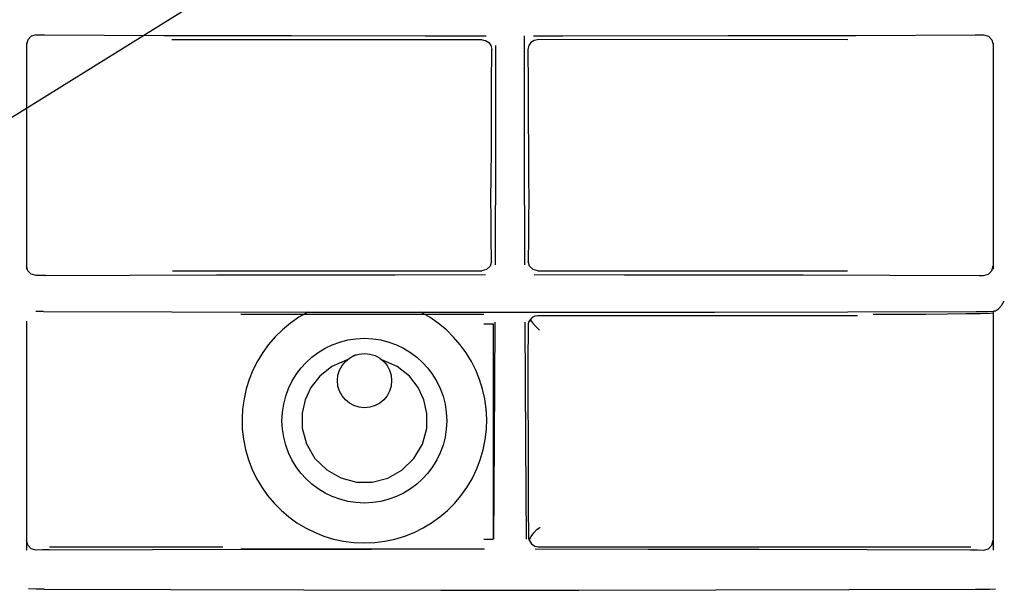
# Model space of a CAD drawing. Extents: x 2 to 36.4, y -1.5 to 23.3.
# Tile 5 of 24: x 9.5 to 11.9, y 15 to 16.4. Entities that reach past the tile are written whole.
import ezdxf

# ---------------------------------------------------------------- set-up
doc = ezdxf.new("R2010")
doc.units = 0
doc.header["$LTSCALE"] = 0.5
doc.header["$MEASUREMENT"] = 0
doc.layers.get('0').update_dxf_attribs({"linetype": 'CONTINUOUS'})

msp = doc.modelspace()

# ---------------------------------------------------------------- linework, layer by layer
for p, q in [((6.4421, 14.2683), (10.4953, 16.7883)), ((9.5189, 16.349), (9.5157, 16.3369)), ((9.5157, 16.3409), (9.5157, 15.7792)), ((9.5277, 16.3578), (9.5189, 16.349)), ((9.5398, 16.361), (9.5277, 16.3578)), ((9.5398, 16.361), (9.5607, 16.3609)), ((9.5607, 16.3609), (9.8567, 16.3599)), ((9.8567, 16.3599), (10.1746, 16.3593)), ((10.6475, 16.3492), (9.877, 16.3491)), ((10.1746, 16.3593), (10.5067, 16.3589)), ((10.5067, 16.3589), (10.5621, 16.3588)), ((10.5621, 16.3588), (10.6576, 16.3588)), ((10.6475, 16.3492), (10.6565, 16.3474)), ((10.6565, 16.3474), (10.6644, 16.3423)), ((10.6644, 16.3423), (10.6697, 16.3344)), ((10.7518, 16.3591), (10.7518, 16.2975)), ((10.7689, 16.3423), (10.7635, 16.3344)), ((10.7767, 16.3474), (10.7689, 16.3423)), ((10.7757, 16.3588), (10.8482, 16.3588)), ((10.7857, 16.3492), (10.7767, 16.3474)), ((11.2167, 16.3493), (10.7857, 16.3492)), ((10.8482, 16.3588), (11.2586, 16.3593)), ((11.5566, 16.3492), (11.2167, 16.3493)), ((11.2586, 16.3593), (11.5766, 16.3599)), ((11.5766, 16.3599), (11.8726, 16.3609)), ((11.8726, 16.3609), (11.8935, 16.361)), ((11.8935, 16.361), (11.9055, 16.3578)), ((11.9055, 16.3578), (11.9143, 16.349)), ((11.9143, 16.349), (11.9176, 16.3369)), ((11.9176, 16.3409), (11.9176, 15.7791)), ((11.9176, 16.3409), (11.9176, 16.3409)), ((10.6697, 16.3344), (10.6716, 16.3251)), ((10.6714, 16.2371), (10.6716, 16.3251)), ((10.6811, 16.3347), (10.6811, 16.2527)), ((10.7521, 16.3347), (10.7521, 16.2527)), ((10.7635, 16.3344), (10.7617, 16.3251)), ((10.7617, 16.3251), (10.7619, 16.2368)), ((10.7518, 16.2975), (10.7519, 16.2056)), ((10.6811, 16.2527), (10.6811, 16.1708)), ((10.7521, 16.2527), (10.7522, 16.1708)), ((10.6711, 16.1539), (10.6714, 16.2371)), ((10.7619, 16.2368), (10.7621, 16.1533)), ((10.7519, 16.2056), (10.7521, 16.0841)), ((10.6811, 16.1708), (10.6809, 16.0898)), ((10.7522, 16.1708), (10.7523, 16.0898)), ((10.6707, 16.0773), (10.6711, 16.1539)), ((10.7621, 16.1533), (10.7626, 16.0764)), ((10.6702, 16.0095), (10.6707, 16.0773)), ((10.6809, 16.0898), (10.6807, 15.9879)), ((10.7523, 16.0898), (10.7525, 15.9879)), ((10.7626, 16.0764), (10.7631, 16.0082)), ((10.6696, 15.952), (10.6702, 16.0095)), ((10.7631, 16.0082), (10.7637, 15.9505)), ((10.6807, 15.9879), (10.6805, 15.8876)), ((10.7525, 15.9879), (10.7528, 15.8876)), ((10.6701, 15.9073), (10.6696, 15.952)), ((10.7637, 15.9505), (10.7632, 15.9061)), ((10.6705, 15.8558), (10.6701, 15.9073)), ((10.7632, 15.9061), (10.7628, 15.8551)), ((10.6805, 15.8876), (10.6802, 15.7895)), ((10.7528, 15.8876), (10.7531, 15.7895)), ((10.6708, 15.7988), (10.6705, 15.8558)), ((10.7628, 15.8551), (10.7624, 15.7988)), ((9.5189, 15.7752), (9.5157, 15.7873)), ((10.6588, 15.778), (10.6468, 15.7747)), ((10.6676, 15.7868), (10.6588, 15.778)), ((10.6708, 15.7988), (10.6676, 15.7868)), ((10.7656, 15.7868), (10.7624, 15.7988)), ((10.7745, 15.778), (10.7656, 15.7868)), ((10.7865, 15.7747), (10.7745, 15.778)), ((11.9143, 15.7752), (11.9176, 15.7873)), ((9.5277, 15.7664), (9.5189, 15.7752)), ((9.5398, 15.7632), (9.5277, 15.7664)), ((9.5628, 15.7633), (9.5398, 15.7632)), ((9.5628, 15.7633), (9.7725, 15.764)), ((9.7725, 15.764), (9.9881, 15.7646)), ((9.8782, 15.7747), (10.6468, 15.7747)), ((9.9881, 15.7646), (10.2082, 15.765)), ((10.2082, 15.765), (10.4314, 15.7653)), ((10.4314, 15.7653), (10.6564, 15.7654)), ((10.7769, 15.7654), (11.0018, 15.7653)), ((10.7865, 15.7747), (11.5551, 15.7747)), ((11.0018, 15.7653), (11.225, 15.765)), ((11.225, 15.765), (11.4452, 15.7646)), ((11.4452, 15.7646), (11.6607, 15.764)), ((11.6607, 15.764), (11.8822, 15.7632)), ((11.8822, 15.7632), (11.8935, 15.7632)), ((11.8935, 15.7632), (11.9055, 15.7664)), ((11.9055, 15.7664), (11.9143, 15.7752)), ((11.9234, 15.6752), (11.9306, 15.6802)), ((11.9306, 15.6802), (11.9377, 15.689)), ((11.9377, 15.689), (11.945, 15.7004)), ((9.558, 15.674), (9.5389, 15.6741)), ((9.558, 15.674), (9.8769, 15.673)), ((9.8769, 15.673), (10.2081, 15.6723)), ((10.048, 15.6673), (10.6516, 15.6673)), ((10.2081, 15.6723), (10.5463, 15.672)), ((10.5463, 15.672), (10.8869, 15.672)), ((10.7086, 15.6719), (10.7247, 15.6719)), ((10.7724, 15.6589), (10.7667, 15.6533)), ((10.779, 15.6621), (10.7724, 15.6589)), ((10.7858, 15.6632), (10.779, 15.6621)), ((11.5805, 15.6632), (10.7858, 15.6632)), ((10.8869, 15.672), (11.2251, 15.6723)), ((11.2251, 15.6723), (11.5564, 15.673)), ((11.5564, 15.673), (11.8752, 15.674)), ((11.6919, 15.6664), (11.6191, 15.6661)), ((11.75, 15.6667), (11.6919, 15.6664)), ((11.8037, 15.6671), (11.75, 15.6667)), ((11.8501, 15.6677), (11.8037, 15.6671)), ((11.886, 15.6683), (11.8501, 15.6677)), ((11.8752, 15.674), (11.8911, 15.6741)), ((11.9093, 15.6691), (11.886, 15.6683)), ((11.8911, 15.6741), (11.9061, 15.6742)), ((11.9061, 15.6742), (11.9201, 15.6743)), ((11.9176, 15.6698), (11.9093, 15.6691)), ((11.9176, 15.6741), (11.9176, 15.081)), ((11.9178, 15.6741), (11.9176, 15.6741)), ((11.9187, 15.6742), (11.9178, 15.6741)), ((11.9201, 15.6743), (11.9187, 15.6742)), ((11.921, 15.6744), (11.9201, 15.6743)), ((11.9221, 15.6747), (11.921, 15.6744)), ((11.9234, 15.6752), (11.9221, 15.6747)), ((9.5157, 15.65), (9.5157, 15.081)), ((10.6516, 15.6433), (10.6756, 15.6433)), ((10.6756, 15.6433), (10.6756, 15.1081)), ((10.6796, 15.6473), (10.6789, 15.4958)), ((10.7536, 15.6473), (10.7544, 15.4958)), ((10.7618, 15.6391), (10.7616, 15.5458)), ((10.7624, 15.6441), (10.7618, 15.6391)), ((10.764, 15.6488), (10.7624, 15.6441)), ((10.7667, 15.6533), (10.764, 15.6488)), ((10.7667, 15.6533), (10.7738, 15.6448)), ((10.7738, 15.6448), (10.782, 15.636)), ((10.782, 15.636), (10.7906, 15.6275)), ((10.333, 15.5655), (10.3325, 15.5674)), ((10.2744, 15.5371), (10.2443, 15.5131)), ((10.3124, 15.5537), (10.2744, 15.5371)), ((10.4368, 15.5371), (10.3989, 15.5537)), ((10.467, 15.5131), (10.4368, 15.5371)), ((10.7616, 15.5458), (10.7616, 15.4512)), ((10.2443, 15.5131), (10.2225, 15.4852)), ((10.4888, 15.4851), (10.467, 15.5131)), ((10.2225, 15.4852), (10.2082, 15.4546)), ((10.5032, 15.4543), (10.4888, 15.4851)), ((10.6789, 15.4958), (10.6779, 15.3541)), ((10.7544, 15.4958), (10.7553, 15.3541)), ((10.2082, 15.4546), (10.2007, 15.4211)), ((10.5106, 15.4205), (10.5032, 15.4543)), ((10.7616, 15.4512), (10.7618, 15.3581)), ((10.2007, 15.4211), (10.2011, 15.3841)), ((10.51, 15.3832), (10.5106, 15.4205)), ((10.2011, 15.3841), (10.2115, 15.345)), ((10.4993, 15.3441), (10.51, 15.3832)), ((10.2115, 15.345), (10.2324, 15.309)), ((10.4782, 15.3082), (10.4993, 15.3441)), ((10.6779, 15.3541), (10.6769, 15.2242)), ((10.7553, 15.3541), (10.7564, 15.2242)), ((10.7618, 15.3581), (10.7621, 15.2691)), ((10.2324, 15.309), (10.2617, 15.2801)), ((10.4487, 15.2795), (10.4782, 15.3082)), ((10.2617, 15.2801), (10.2969, 15.2602)), ((10.4135, 15.2598), (10.4487, 15.2795)), ((10.7621, 15.2691), (10.7625, 15.1868)), ((10.2969, 15.2602), (10.3354, 15.25)), ((10.3354, 15.25), (10.3749, 15.2499)), ((10.3749, 15.2499), (10.4135, 15.2598)), ((10.6769, 15.2242), (10.6758, 15.108)), ((10.7564, 15.2242), (10.7575, 15.108)), ((10.7625, 15.1868), (10.763, 15.1135)), ((10.7696, 15.1151), (10.7763, 15.124)), ((10.7763, 15.124), (10.784, 15.1318)), ((10.784, 15.1318), (10.7918, 15.1381)), ((9.5189, 15.0933), (9.5157, 15.1053)), ((9.5277, 15.0844), (9.5189, 15.0933)), ((10.6516, 15.1081), (10.6756, 15.1081)), ((10.763, 15.1135), (10.7632, 15.1107)), ((10.7632, 15.1107), (10.7638, 15.108)), ((10.7638, 15.108), (10.7647, 15.1054)), ((10.7647, 15.1054), (10.7696, 15.1151)), ((10.7647, 15.1054), (10.7705, 15.0962)), ((10.7705, 15.0962), (10.7784, 15.0911)), ((11.9055, 15.0844), (11.9143, 15.0933)), ((11.9143, 15.0933), (11.9176, 15.1053)), ((9.5398, 15.0812), (9.5277, 15.0844)), ((9.5553, 15.0813), (9.5398, 15.0812)), ((9.5719, 15.0814), (9.5553, 15.0813)), ((9.5719, 15.0814), (9.8289, 15.0824)), ((9.5727, 15.0895), (10.0039, 15.0895)), ((9.8289, 15.0824), (10.0972, 15.0831)), ((10.048, 15.0841), (10.6516, 15.0841)), ((10.0972, 15.0831), (10.3733, 15.0836)), ((10.3733, 15.0836), (10.6534, 15.0838)), ((10.7784, 15.0911), (10.787, 15.0894)), ((10.7798, 15.0838), (11.06, 15.0836)), ((10.787, 15.0894), (11.8622, 15.0894)), ((11.06, 15.0836), (11.336, 15.0831)), ((11.336, 15.0831), (11.6044, 15.0824)), ((11.6044, 15.0824), (11.8614, 15.0814)), ((11.8614, 15.0814), (11.878, 15.0813)), ((11.878, 15.0813), (11.8935, 15.0812)), ((11.8935, 15.0812), (11.9055, 15.0844)), ((9.5395, 14.9843), (9.521, 14.9844)), ((9.5598, 14.9842), (9.5395, 14.9843)), ((9.5598, 14.9842), (9.8743, 14.983)), ((9.8743, 14.983), (10.205, 14.9822)), ((10.205, 14.9822), (10.545, 14.9818)), ((10.545, 14.9818), (10.8882, 14.9818)), ((10.8882, 14.9818), (11.2282, 14.9822)), ((11.2282, 14.9822), (11.559, 14.983)), ((11.559, 14.983), (11.8735, 14.9842)), ((11.8735, 14.9842), (11.8914, 14.9842)), ((11.8914, 14.9842), (11.9079, 14.9843)), ((11.9079, 14.9843), (11.923, 14.9845))]:
    msp.add_line(p, q)
for centre, radius in [((10.3552, 15.4026), 0.2046), ((10.3556, 15.5021), 0.0674)]:
    msp.add_circle(centre, radius)
msp.add_arc((10.3552, 15.4026), 0.3039, 117.4368, 62.4458)

doc.saveas('drawing.dxf')
